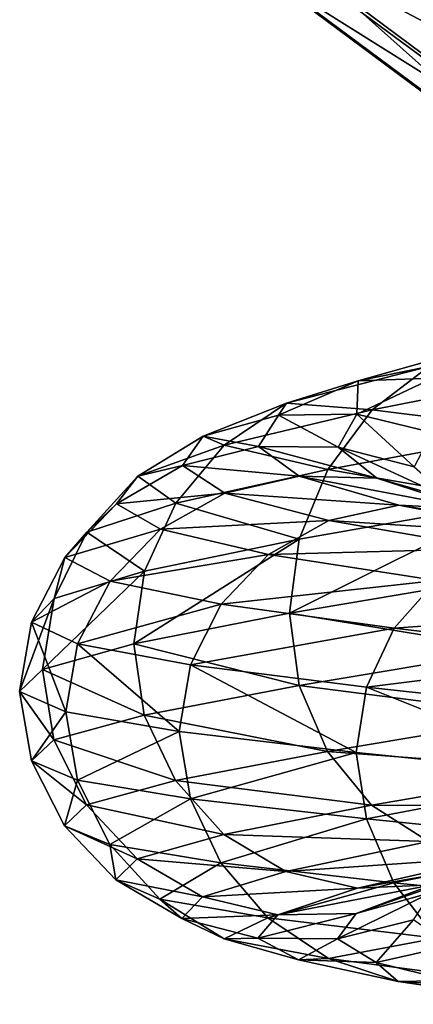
# Model space of a CAD drawing. Header units: metres. Extents: x -109 to 109, y -432 to 89.
# Tile 170 of 256: x -19 to -15, y -225 to -215. Entities that reach past the tile are written whole.
import ezdxf

# ---------------------------------------------------------------- set-up
doc = ezdxf.new("R2010")
doc.units = ezdxf.units.M
doc.layers.add('solid_506360_24502164', color=7, linetype='CONTINUOUS')

msp = doc.modelspace()

# ---------------------------------------------------------------- linework, layer by layer
at = {"layer": 'solid_506360_24502164'}
for points in [[(-13.681133, -215.649231, 457.188904), (-16.725967, -214.042145, 459.255371), (-16.625061, -213.462875, 458.451202)], [(-13.681133, -215.649231, 457.188904), (-16.625061, -213.462875, 458.451202), (-13.438428, -214.904861, 456.57132)], [(-14.592908, -213.950836, 463.307556), (-15.273589, -214.391403, 462.727081), (-12.568976, -216.400024, 461.567383)], [(-16.626856, -214.446152, 460.150757), (-16.725967, -214.042145, 459.255371), (-13.605394, -216.340286, 457.928528)], [(-13.681133, -215.649231, 457.188904), (-13.605394, -216.340286, 457.928528), (-16.725967, -214.042145, 459.255371)], [(-15.273589, -214.391403, 462.727081), (-15.869951, -214.630783, 461.964539), (-13.059736, -216.717834, 460.759583)], [(-12.568976, -216.400024, 461.567383), (-15.273589, -214.391403, 462.727081), (-13.059736, -216.717834, 460.759583)], [(-13.682611, -216.632751, 458.888306), (-16.626856, -214.446152, 460.150757), (-13.605394, -216.340286, 457.928528)], [(-16.333586, -214.649536, 461.081879), (-16.626856, -214.446152, 460.150757), (-13.682611, -216.632751, 458.888306)], [(-15.869951, -214.630783, 461.964539), (-16.333586, -214.649536, 461.081879), (-13.441272, -216.797562, 459.841736)], [(-13.441272, -216.797562, 459.841736), (-16.333586, -214.649536, 461.081879), (-13.682611, -216.632751, 458.888306)], [(-13.059736, -216.717834, 460.759583), (-15.869951, -214.630783, 461.964539), (-13.441272, -216.797562, 459.841736)], [(-14.30022, -218.11882, 976.606079), (-15.647346, -218.497543, 973.704285), (-14.946697, -218.355194, 976.969299)], [(-14.908682, -218.471619, 973.438538), (-15.647346, -218.497543, 973.704285), (-14.30022, -218.11882, 976.606079)], [(-14.946697, -218.355194, 976.969299), (-16.354725, -218.719299, 973.938843), (-15.508286, -218.784775, 977.262268)], [(-15.647346, -218.497543, 973.704285), (-16.354725, -218.719299, 973.938843), (-14.946697, -218.355194, 976.969299)], [(-14.946697, -218.355194, 976.969299), (-15.508286, -218.784775, 977.262268), (-13.48899, -218.384888, 980.074524)], [(-13.48899, -218.384888, 980.074524), (-15.508286, -218.784775, 977.262268), (-13.869025, -218.986282, 980.354492)], [(-14.908682, -218.471619, 973.438538), (-15.658252, -218.824997, 970.478027), (-15.647346, -218.497543, 973.704285)], [(-14.915903, -219.007217, 970.340698), (-15.658252, -218.824997, 970.478027), (-14.908682, -218.471619, 973.438538)], [(-15.647346, -218.497543, 973.704285), (-16.434055, -218.836853, 970.600342), (-16.354725, -218.719299, 973.938843)], [(-15.658252, -218.824997, 970.478027), (-16.434055, -218.836853, 970.600342), (-15.647346, -218.497543, 973.704285)], [(-16.354725, -218.719299, 973.938843), (-17.176998, -219.042038, 970.697205), (-16.969217, -219.132629, 974.119629)], [(-16.434055, -218.836853, 970.600342), (-17.176998, -219.042038, 970.697205), (-16.354725, -218.719299, 973.938843)], [(-16.354725, -218.719299, 973.938843), (-16.969217, -219.132629, 974.119629), (-15.508286, -218.784775, 977.262268)], [(-15.508286, -218.784775, 977.262268), (-16.969217, -219.132629, 974.119629), (-15.945212, -219.371704, 977.463684)], [(-15.508286, -218.784775, 977.262268), (-15.945212, -219.371704, 977.463684), (-13.869025, -218.986282, 980.354492)], [(-16.434055, -218.836853, 970.600342), (-16.629532, -219.146545, 967.403625), (-17.176998, -219.042038, 970.697205)], [(-15.844501, -219.150131, 967.429016), (-16.629532, -219.146545, 967.403625), (-16.434055, -218.836853, 970.600342)], [(-15.658252, -218.824997, 970.478027), (-15.844501, -219.150131, 967.429016), (-16.434055, -218.836853, 970.600342)], [(-15.093323, -219.344345, 967.432739), (-15.844501, -219.150131, 967.429016), (-15.658252, -218.824997, 970.478027)], [(-14.915903, -219.007217, 970.340698), (-15.093323, -219.344345, 967.432739), (-15.658252, -218.824997, 970.478027)], [(-17.176998, -219.042038, 970.697205), (-17.822386, -219.437134, 970.758118), (-16.969217, -219.132629, 974.119629)], [(-17.176998, -219.042038, 970.697205), (-17.381313, -219.333725, 967.358704), (-17.822386, -219.437134, 970.758118)], [(-16.629532, -219.146545, 967.403625), (-17.381313, -219.333725, 967.358704), (-17.176998, -219.042038, 970.697205)], [(-13.869025, -218.986282, 980.354492), (-15.945212, -219.371704, 977.463684), (-14.115376, -219.688141, 980.503174)], [(-16.969217, -219.132629, 974.119629), (-17.822386, -219.437134, 970.758118), (-17.447304, -219.702698, 974.233459)], [(-16.969217, -219.132629, 974.119629), (-17.447304, -219.702698, 974.233459), (-15.945212, -219.371704, 977.463684)], [(-16.629532, -219.146545, 967.403625), (-16.22891, -219.438049, 964.225952), (-17.381313, -219.333725, 967.358704)], [(-15.462791, -219.457947, 964.398071), (-16.22891, -219.438049, 964.225952), (-16.629532, -219.146545, 967.403625)], [(-15.844501, -219.150131, 967.429016), (-15.462791, -219.457947, 964.398071), (-16.629532, -219.146545, 967.403625)], [(-14.729709, -219.664963, 964.541931), (-15.462791, -219.457947, 964.398071), (-15.844501, -219.150131, 967.429016)], [(-15.093323, -219.344345, 967.432739), (-14.729709, -219.664963, 964.541931), (-15.844501, -219.150131, 967.429016)], [(-17.381313, -219.333725, 967.358704), (-18.034376, -219.709229, 967.296204), (-17.822386, -219.437134, 970.758118)], [(-17.381313, -219.333725, 967.358704), (-16.96258, -219.60643, 964.040283), (-18.034376, -219.709229, 967.296204)], [(-16.22891, -219.438049, 964.225952), (-16.96258, -219.60643, 964.040283), (-17.381313, -219.333725, 967.358704)], [(-17.822386, -219.437134, 970.758118), (-18.324509, -219.988525, 970.77832), (-17.447304, -219.702698, 974.233459)], [(-17.822386, -219.437134, 970.758118), (-18.034376, -219.709229, 967.296204), (-18.324509, -219.988525, 970.77832)], [(-15.945212, -219.371704, 977.463684), (-17.447304, -219.702698, 974.233459), (-16.228441, -220.059616, 977.560974)], [(-16.22891, -219.438049, 964.225952), (-15.244967, -219.724411, 961.180054), (-16.96258, -219.60643, 964.040283)], [(-14.525297, -219.760834, 961.492615), (-15.244967, -219.724411, 961.180054), (-16.22891, -219.438049, 964.225952)], [(-15.462791, -219.457947, 964.398071), (-14.525297, -219.760834, 961.492615), (-16.22891, -219.438049, 964.225952)], [(-15.945212, -219.371704, 977.463684), (-16.228441, -220.059616, 977.560974), (-14.115376, -219.688141, 980.503174)], [(-13.836661, -219.981003, 961.770447), (-14.525297, -219.760834, 961.492615), (-15.462791, -219.457947, 964.398071)], [(-14.729709, -219.664963, 964.541931), (-13.836661, -219.981003, 961.770447), (-15.462791, -219.457947, 964.398071)], [(-16.96258, -219.60643, 964.040283), (-17.599909, -219.9617, 963.855225), (-18.034376, -219.709229, 967.296204)], [(-16.96258, -219.60643, 964.040283), (-15.934155, -219.873901, 960.859619), (-17.599909, -219.9617, 963.855225)], [(-15.244967, -219.724411, 961.180054), (-15.934155, -219.873901, 960.859619), (-16.96258, -219.60643, 964.040283)], [(-18.034376, -219.709229, 967.296204), (-18.542473, -220.240768, 967.220215), (-18.324509, -219.988525, 970.77832)], [(-18.034376, -219.709229, 967.296204), (-17.599909, -219.9617, 963.855225), (-18.542473, -220.240768, 967.220215)], [(-17.447304, -219.702698, 974.233459), (-18.324509, -219.988525, 970.77832), (-17.757214, -220.374603, 974.273499)], [(-17.447304, -219.702698, 974.233459), (-17.757214, -220.374603, 974.273499), (-16.228441, -220.059616, 977.560974)], [(-14.115376, -219.688141, 980.503174), (-16.325123, -220.789764, 977.548889), (-14.198177, -220.430161, 980.50885)], [(-14.115376, -219.688141, 980.503174), (-16.228441, -220.059616, 977.560974), (-16.325123, -220.789764, 977.548889)], [(-15.244967, -219.724411, 961.180054), (-13.714022, -220.019211, 958.371338), (-15.934155, -219.873901, 960.859619)], [(-13.066623, -220.071762, 958.813049), (-13.714022, -220.019211, 958.371338), (-15.244967, -219.724411, 961.180054)], [(-14.525297, -219.760834, 961.492615), (-13.066623, -220.071762, 958.813049), (-15.244967, -219.724411, 961.180054)], [(-15.934155, -219.873901, 960.859619), (-16.532845, -220.209, 960.557312), (-17.599909, -219.9617, 963.855225)], [(-15.934155, -219.873901, 960.859619), (-14.333999, -220.150452, 957.927063), (-16.532845, -220.209, 960.557312)], [(-13.714022, -220.019211, 958.371338), (-14.333999, -220.150452, 957.927063), (-15.934155, -219.873901, 960.859619)], [(-18.324509, -219.988525, 970.77832), (-18.650002, -220.642883, 970.757324), (-17.757214, -220.374603, 974.273499)], [(-18.324509, -219.988525, 970.77832), (-18.542473, -220.240768, 967.220215), (-18.650002, -220.642883, 970.757324)], [(-17.599909, -219.9617, 963.855225), (-18.095764, -220.4729, 963.683655), (-18.542473, -220.240768, 967.220215)], [(-17.599909, -219.9617, 963.855225), (-16.532845, -220.209, 960.557312), (-18.095764, -220.4729, 963.683655)], [(-16.228441, -220.059616, 977.560974), (-17.861166, -221.090561, 974.251038), (-16.325123, -220.789764, 977.548889)], [(-16.228441, -220.059616, 977.560974), (-17.757214, -220.374603, 974.273499), (-17.861166, -221.090561, 974.251038)], [(-18.542473, -220.240768, 967.220215), (-18.871836, -220.876648, 967.136475), (-18.650002, -220.642883, 970.757324)], [(-18.542473, -220.240768, 967.220215), (-18.095764, -220.4729, 963.683655), (-18.871836, -220.876648, 967.136475)], [(-16.532845, -220.209, 960.557312), (-16.998636, -220.700104, 960.29425), (-18.095764, -220.4729, 963.683655)], [(-16.532845, -220.209, 960.557312), (-14.872566, -220.466232, 957.516846), (-16.998636, -220.700104, 960.29425)], [(-14.333999, -220.150452, 957.927063), (-14.872566, -220.466232, 957.516846), (-16.532845, -220.209, 960.557312)], [(-17.757214, -220.374603, 974.273499), (-18.763777, -221.344864, 970.707458), (-17.861166, -221.090561, 974.251038)], [(-17.757214, -220.374603, 974.273499), (-18.650002, -220.642883, 970.757324), (-18.763777, -221.344864, 970.707458)], [(-14.198177, -220.430161, 980.50885), (-16.325123, -220.789764, 977.548889), (-14.116909, -221.150635, 980.348389)], [(-18.095764, -220.4729, 963.683655), (-18.417194, -221.090027, 963.53772), (-18.871836, -220.876648, 967.136475)], [(-18.095764, -220.4729, 963.683655), (-16.998636, -220.700104, 960.29425), (-18.417194, -221.090027, 963.53772)], [(-14.872566, -220.466232, 957.516846), (-15.291582, -220.938248, 957.169556), (-16.998636, -220.700104, 960.29425)], [(-14.872566, -220.466232, 957.516846), (-12.678286, -220.749176, 954.841431), (-15.291582, -220.938248, 957.169556)], [(-18.650002, -220.642883, 970.757324), (-18.98955, -221.563156, 967.071228), (-18.763777, -221.344864, 970.707458)], [(-18.650002, -220.642883, 970.757324), (-18.871836, -220.876648, 967.136475), (-18.98955, -221.563156, 967.071228)], [(-16.998636, -220.700104, 960.29425), (-17.300579, -221.298874, 960.088745), (-18.417194, -221.090027, 963.53772)], [(-16.998636, -220.700104, 960.29425), (-15.291582, -220.938248, 957.169556), (-17.300579, -221.298874, 960.088745)], [(-16.325123, -220.789764, 977.548889), (-17.861166, -221.090561, 974.251038), (-16.230204, -221.501709, 977.403381)], [(-16.325123, -220.789764, 977.548889), (-16.230204, -221.501709, 977.403381), (-14.116909, -221.150635, 980.348389)], [(-12.678286, -220.749176, 954.841431), (-13.03548, -221.203827, 954.420288), (-15.291582, -220.938248, 957.169556)], [(-18.871836, -220.876648, 967.136475), (-18.534437, -221.761703, 963.443604), (-18.98955, -221.563156, 967.071228)], [(-18.871836, -220.876648, 967.136475), (-18.417194, -221.090027, 963.53772), (-18.534437, -221.761703, 963.443604)], [(-15.291582, -220.938248, 957.169556), (-15.563202, -221.519714, 956.909241), (-17.300579, -221.298874, 960.088745)], [(-15.291582, -220.938248, 957.169556), (-13.03548, -221.203827, 954.420288), (-15.563202, -221.519714, 956.909241)], [(-17.861166, -221.090561, 974.251038), (-18.763777, -221.344864, 970.707458), (-17.759142, -221.7939, 974.113464)], [(-18.417194, -221.090027, 963.53772), (-17.413893, -221.95575, 959.97345), (-18.534437, -221.761703, 963.443604)], [(-18.417194, -221.090027, 963.53772), (-17.300579, -221.298874, 960.088745), (-17.413893, -221.95575, 959.97345)], [(-17.861166, -221.090561, 974.251038), (-17.759142, -221.7939, 974.113464), (-16.230204, -221.501709, 977.403381)], [(-14.116909, -221.150635, 980.348389), (-16.230204, -221.501709, 977.403381), (-13.871874, -221.806168, 980.055969)], [(-13.03548, -221.203827, 954.420288), (-13.267025, -221.76973, 954.111633), (-15.563202, -221.519714, 956.909241)], [(-17.300579, -221.298874, 960.088745), (-15.664859, -222.163177, 956.767639), (-17.413893, -221.95575, 959.97345)], [(-17.300579, -221.298874, 960.088745), (-15.563202, -221.519714, 956.909241), (-15.664859, -222.163177, 956.767639)], [(-18.763777, -221.344864, 970.707458), (-18.98955, -221.563156, 967.071228), (-18.652025, -222.037811, 970.595154)], [(-18.763777, -221.344864, 970.707458), (-18.652025, -222.037811, 970.595154), (-17.759142, -221.7939, 974.113464)], [(-16.230204, -221.501709, 977.403381), (-17.759142, -221.7939, 974.113464), (-15.948487, -222.152878, 977.159668)], [(-16.230204, -221.501709, 977.403381), (-15.948487, -222.152878, 977.159668), (-13.871874, -221.806168, 980.055969)], [(-18.98955, -221.563156, 967.071228), (-18.873886, -222.24646, 966.972412), (-18.652025, -222.037811, 970.595154)], [(-18.98955, -221.563156, 967.071228), (-18.534437, -221.761703, 963.443604), (-18.873886, -222.24646, 966.972412)], [(-15.563202, -221.519714, 956.909241), (-13.358125, -222.400681, 953.953674), (-15.664859, -222.163177, 956.767639)], [(-15.563202, -221.519714, 956.909241), (-13.267025, -221.76973, 954.111633), (-13.358125, -222.400681, 953.953674)], [(-18.534437, -221.761703, 963.443604), (-18.419193, -222.434875, 963.371826), (-18.873886, -222.24646, 966.972412)], [(-17.759142, -221.7939, 974.113464), (-18.652025, -222.037811, 970.595154), (-17.450886, -222.440628, 973.924683)], [(-18.534437, -221.761703, 963.443604), (-17.413893, -221.95575, 959.97345), (-18.419193, -222.434875, 963.371826)], [(-17.759142, -221.7939, 974.113464), (-17.450886, -222.440628, 973.924683), (-15.948487, -222.152878, 977.159668)], [(-13.871874, -221.806168, 980.055969), (-15.948487, -222.152878, 977.159668), (-13.492929, -222.336273, 979.656189)], [(-17.413893, -221.95575, 959.97345), (-17.302456, -222.619812, 959.921143), (-18.419193, -222.434875, 963.371826)], [(-17.413893, -221.95575, 959.97345), (-15.664859, -222.163177, 956.767639), (-17.302456, -222.619812, 959.921143)], [(-18.652025, -222.037811, 970.595154), (-18.873886, -222.24646, 966.972412), (-18.328272, -222.680206, 970.465332)], [(-18.652025, -222.037811, 970.595154), (-18.328272, -222.680206, 970.465332), (-17.450886, -222.440628, 973.924683)], [(-15.948487, -222.152878, 977.159668), (-17.450886, -222.440628, 973.924683), (-15.512814, -222.683289, 976.83606)], [(-15.664859, -222.163177, 956.767639), (-15.564891, -222.818604, 956.739807), (-17.302456, -222.619812, 959.921143)], [(-15.948487, -222.152878, 977.159668), (-15.512814, -222.683289, 976.83606), (-13.492929, -222.336273, 979.656189)], [(-15.664859, -222.163177, 956.767639), (-13.358125, -222.400681, 953.953674), (-15.564891, -222.818604, 956.739807)], [(-18.873886, -222.24646, 966.972412), (-18.54628, -222.884827, 966.903442), (-18.328272, -222.680206, 970.465332)], [(-18.873886, -222.24646, 966.972412), (-18.419193, -222.434875, 963.371826), (-18.54628, -222.884827, 966.903442)], [(-13.492929, -222.336273, 979.656189), (-15.512814, -222.683289, 976.83606), (-13.005316, -222.688416, 979.178711)], [(-18.419193, -222.434875, 963.371826), (-18.099482, -223.069611, 963.363403), (-18.54628, -222.884827, 966.903442)], [(-18.419193, -222.434875, 963.371826), (-17.302456, -222.619812, 959.921143), (-18.099482, -223.069611, 963.363403)], [(-17.450886, -222.440628, 973.924683), (-18.328272, -222.680206, 970.465332), (-16.974171, -222.972076, 973.686584)], [(-17.450886, -222.440628, 973.924683), (-16.974171, -222.972076, 973.686584), (-15.512814, -222.683289, 976.83606)], [(-13.358125, -222.400681, 953.953674), (-13.268466, -223.04921, 953.940308), (-15.564891, -222.818604, 956.739807)], [(-17.302456, -222.619812, 959.921143), (-17.002129, -223.251434, 959.970581), (-18.099482, -223.069611, 963.363403)], [(-17.302456, -222.619812, 959.921143), (-15.564891, -222.818604, 956.739807), (-17.002129, -223.251434, 959.970581)], [(-18.328272, -222.680206, 970.465332), (-18.54628, -222.884827, 966.903442), (-17.827589, -223.213394, 970.31897)], [(-18.328272, -222.680206, 970.465332), (-17.827589, -223.213394, 970.31897), (-16.974171, -222.972076, 973.686584)], [(-15.512814, -222.683289, 976.83606), (-16.974171, -222.972076, 973.686584), (-14.952206, -223.04068, 976.457092)], [(-15.512814, -222.683289, 976.83606), (-14.952206, -223.04068, 976.457092), (-13.005316, -222.688416, 979.178711)], [(-15.564891, -222.818604, 956.739807), (-15.294723, -223.447739, 956.842407), (-17.002129, -223.251434, 959.970581)], [(-15.564891, -222.818604, 956.739807), (-13.268466, -223.04921, 953.940308), (-15.294723, -223.447739, 956.842407)], [(-18.54628, -222.884827, 966.903442), (-18.039642, -223.420441, 966.851624), (-17.827589, -223.213394, 970.31897)], [(-18.54628, -222.884827, 966.903442), (-18.099482, -223.069611, 963.363403), (-18.039642, -223.420441, 966.851624)], [(-16.974171, -222.972076, 973.686584), (-17.827589, -223.213394, 970.31897), (-16.360752, -223.336197, 973.418091)], [(-16.974171, -222.972076, 973.686584), (-16.360752, -223.336197, 973.418091), (-14.952206, -223.04068, 976.457092)], [(-14.952206, -223.04068, 976.457092), (-16.360752, -223.336197, 973.418091), (-14.306246, -223.19426, 976.05127)], [(-13.268466, -223.04921, 953.940308), (-13.038157, -223.676498, 954.089233), (-15.294723, -223.447739, 956.842407)], [(-18.099482, -223.069611, 963.363403), (-17.605047, -223.608246, 963.405518), (-18.039642, -223.420441, 966.851624)], [(-18.099482, -223.069611, 963.363403), (-17.002129, -223.251434, 959.970581), (-17.605047, -223.608246, 963.405518)], [(-15.653941, -223.501678, 973.139893), (-14.915276, -223.469269, 972.874817), (-13.631175, -223.146362, 975.652588)], [(-14.306246, -223.19426, 976.05127), (-15.653941, -223.501678, 973.139893), (-13.631175, -223.146362, 975.652588)], [(-17.827589, -223.213394, 970.31897), (-18.039642, -223.420441, 966.851624), (-17.183329, -223.585571, 970.168823)], [(-17.827589, -223.213394, 970.31897), (-17.183329, -223.585571, 970.168823), (-16.360752, -223.336197, 973.418091)], [(-17.002129, -223.251434, 959.970581), (-16.537672, -223.793549, 960.102661), (-17.605047, -223.608246, 963.405518)], [(-17.002129, -223.251434, 959.970581), (-15.294723, -223.447739, 956.842407), (-16.537672, -223.793549, 960.102661)], [(-16.360752, -223.336197, 973.418091), (-15.653941, -223.501678, 973.139893), (-14.306246, -223.19426, 976.05127)], [(-15.665177, -223.749893, 969.905273), (-14.922234, -223.542709, 969.813232), (-14.207897, -223.242538, 972.645508)], [(-14.915276, -223.469269, 972.874817), (-15.665177, -223.749893, 969.905273), (-14.207897, -223.242538, 972.645508)], [(-16.360752, -223.336197, 973.418091), (-17.183329, -223.585571, 970.168823), (-15.653941, -223.501678, 973.139893)], [(-18.039642, -223.420441, 966.851624), (-17.387718, -223.801697, 966.823425), (-17.183329, -223.585571, 970.168823)], [(-18.039642, -223.420441, 966.851624), (-17.605047, -223.608246, 963.405518), (-17.387718, -223.801697, 966.823425)], [(-17.183329, -223.585571, 970.168823), (-16.440981, -223.76474, 970.027283), (-15.653941, -223.501678, 973.139893)], [(-15.294723, -223.447739, 956.842407), (-14.876908, -223.993622, 957.057007), (-16.537672, -223.793549, 960.102661)], [(-16.440981, -223.76474, 970.027283), (-15.665177, -223.749893, 969.905273), (-14.915276, -223.469269, 972.874817)], [(-15.653941, -223.501678, 973.139893), (-16.440981, -223.76474, 970.027283), (-14.915276, -223.469269, 972.874817)], [(-15.851509, -224.000107, 966.847961), (-15.099729, -223.81398, 966.897217), (-14.922234, -223.542709, 969.813232)], [(-15.665177, -223.749893, 969.905273), (-15.851509, -224.000107, 966.847961), (-14.922234, -223.542709, 969.813232)], [(-15.294723, -223.447739, 956.842407), (-13.038157, -223.676498, 954.089233), (-14.876908, -223.993622, 957.057007)], [(-17.605047, -223.608246, 963.405518), (-16.96883, -223.999313, 963.498535), (-17.387718, -223.801697, 966.823425)], [(-17.605047, -223.608246, 963.405518), (-16.537672, -223.793549, 960.102661), (-16.96883, -223.999313, 963.498535)], [(-17.183329, -223.585571, 970.168823), (-17.387718, -223.801697, 966.823425), (-16.440981, -223.76474, 970.027283)], [(-17.387718, -223.801697, 966.823425), (-16.636541, -223.99588, 966.822632), (-16.440981, -223.76474, 970.027283)], [(-17.387718, -223.801697, 966.823425), (-16.96883, -223.999313, 963.498535), (-16.636541, -223.99588, 966.822632)], [(-16.537672, -223.793549, 960.102661), (-15.940026, -224.194778, 960.311523), (-16.96883, -223.999313, 963.498535)], [(-16.636541, -223.99588, 966.822632), (-15.851509, -224.000107, 966.847961), (-15.665177, -223.749893, 969.905273)], [(-16.440981, -223.76474, 970.027283), (-16.636541, -223.99588, 966.822632), (-15.665177, -223.749893, 969.905273)], [(-16.537672, -223.793549, 960.102661), (-14.876908, -223.993622, 957.057007), (-15.940026, -224.194778, 960.311523)], [(-15.851509, -224.000107, 966.847961), (-15.46963, -224.233429, 963.809082), (-15.099729, -223.81398, 966.897217)], [(-15.46963, -224.233429, 963.809082), (-14.735961, -224.069153, 963.998718), (-15.099729, -223.81398, 966.897217)], [(-16.96883, -223.999313, 963.498535), (-16.235748, -224.209335, 963.637451), (-16.636541, -223.99588, 966.822632)], [(-16.96883, -223.999313, 963.498535), (-15.940026, -224.194778, 960.311523), (-16.235748, -224.209335, 963.637451)], [(-16.636541, -223.99588, 966.822632), (-16.235748, -224.209335, 963.637451), (-15.851509, -224.000107, 966.847961)], [(-16.235748, -224.209335, 963.637451), (-15.46963, -224.233429, 963.809082), (-15.851509, -224.000107, 966.847961)], [(-14.876908, -223.993622, 957.057007), (-14.33928, -224.404938, 957.372375), (-15.940026, -224.194778, 960.311523)], [(-15.46963, -224.233429, 963.809082), (-14.531722, -224.464905, 960.895752), (-14.735961, -224.069153, 963.998718)], [(-15.940026, -224.194778, 960.311523), (-15.251391, -224.420837, 960.584229), (-16.235748, -224.209335, 963.637451)], [(-16.235748, -224.209335, 963.637451), (-15.251391, -224.420837, 960.584229), (-15.46963, -224.233429, 963.809082)], [(-15.940026, -224.194778, 960.311523), (-14.33928, -224.404938, 957.372375), (-15.251391, -224.420837, 960.584229)], [(-15.251391, -224.420837, 960.584229), (-14.531722, -224.464905, 960.895752), (-15.46963, -224.233429, 963.809082)], [(-14.33928, -224.404938, 957.372375), (-13.719801, -224.646606, 957.768005), (-15.251391, -224.420837, 960.584229)], [(-15.251391, -224.420837, 960.584229), (-13.719801, -224.646606, 957.768005), (-14.531722, -224.464905, 960.895752)]]:
    msp.add_3dface(points, dxfattribs=at)

doc.saveas('drawing.dxf')
